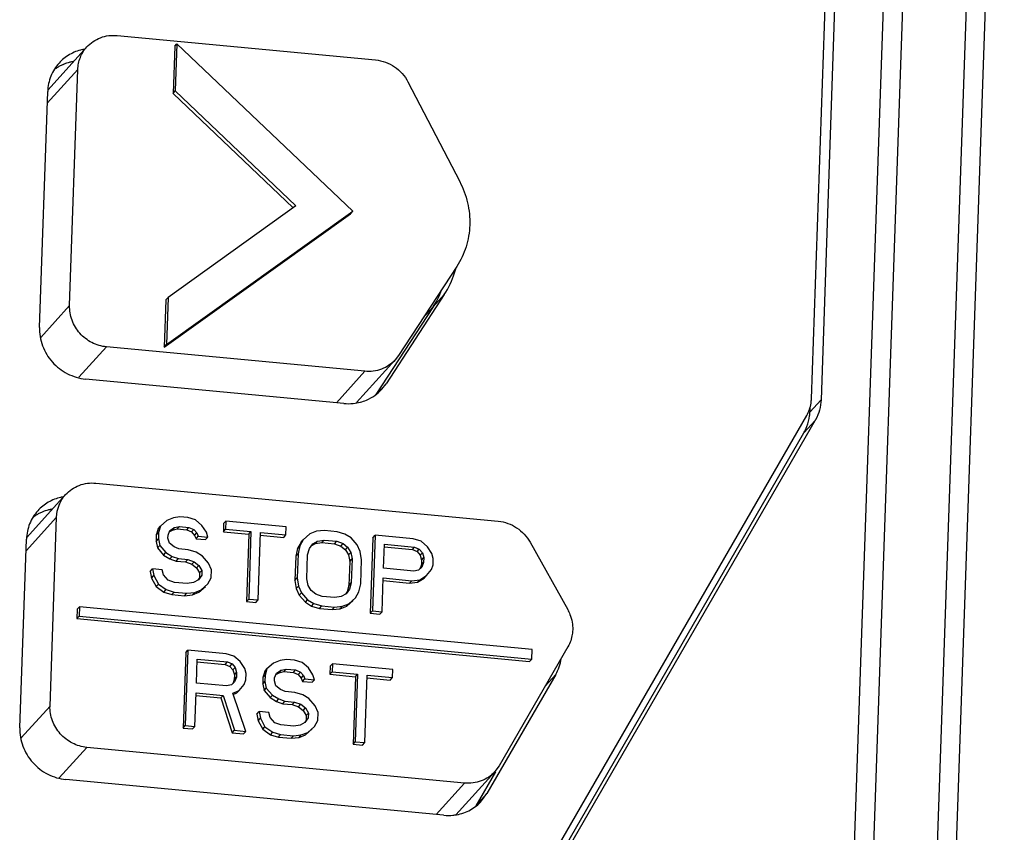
# Model space of a CAD drawing. Header units: millimetres. Extents: x -2787 to 4673, y -54 to 2046.
# Tile 24 of 124: x -1941 to -1921, y 305 to 322. Entities that reach past the tile are written whole.
import ezdxf

# ---------------------------------------------------------------- set-up
doc = ezdxf.new("R2010")
doc.units = ezdxf.units.MM
doc.header["$LTSCALE"] = 81.675
doc.layers.get('0').update_dxf_attribs({"linetype": 'CONTINUOUS'})
doc.layers.add('02___PRT_ALL_AXES', color=7, linetype='CONTINUOUS')

msp = doc.modelspace()

# ---------------------------------------------------------------- linework, layer by layer
at = {"color": 3}
for p, q in [((-1925.906, 253.529), (-1922.108, 363.376)), ((-1925.521, 253.386), (-1921.723, 363.232)), ((-1925.015, 313.897), (-1923.368, 361.549)), ((-1923.173, 361.531), (-1924.821, 313.878)), ((-1921.464, 333.312), (-1923.307, 280.003)), ((-1921.078, 333.169), (-1922.921, 279.86)), ((-1939.193, 321.314), (-1933.916, 320.815)), ((-1938.019, 321.096), (-1938.053, 320.132)), ((-1938.019, 321.096), (-1937.974, 321.146)), ((-1937.974, 321.146), (-1938.007, 320.183)), ((-1934.382, 317.724), (-1937.974, 321.146)), ((-1940.606, 320.205), (-1939.812, 321.081)), ((-1939.998, 320.617), (-1940.621, 319.93)), ((-1940.164, 315.801), (-1939.998, 320.617)), ((-1933.256, 320.366), (-1932.199, 318.333)), ((-1938.053, 320.132), (-1938.007, 320.183)), ((-1938.053, 320.132), (-1935.598, 317.794)), ((-1938.007, 320.183), (-1935.542, 317.834)), ((-1938.186, 315.003), (-1934.382, 317.724)), ((-1935.542, 317.834), (-1938.153, 315.966)), ((-1934.428, 317.674), (-1934.382, 317.724)), ((-1938.232, 314.952), (-1934.428, 317.674)), ((-1932.259, 316.599), (-1933.449, 314.778)), ((-1938.198, 315.916), (-1938.232, 314.952)), ((-1938.198, 315.916), (-1938.153, 315.966)), ((-1938.153, 315.966), (-1938.186, 315.003)), ((-1940.754, 315.15), (-1940.164, 315.801)), ((-1932.742, 315.771), (-1933.91, 313.985)), ((-1932.95, 315.541), (-1932.742, 315.771)), ((-1939.413, 314.956), (-1939.976, 314.335)), ((-1934.136, 314.457), (-1939.413, 314.956)), ((-1938.232, 314.952), (-1938.186, 315.003)), ((-1934.304, 313.821), (-1933.517, 314.69)), ((-1933.449, 314.778), (-1933.516, 314.691)), ((-1934.718, 313.815), (-1934.136, 314.457)), ((-1924.821, 313.878), (-1925.049, 313.626)), ((-1925.046, 313.718), (-1925.049, 313.626)), ((-1930.697, 303.882), (-1925.112, 313.555)), ((-1930.527, 303.778), (-1924.942, 313.451)), ((-1924.942, 313.451), (-1925.17, 313.199)), ((-1930.755, 303.526), (-1925.17, 313.199)), ((-1939.627, 312.174), (-1931.411, 311.396)), ((-1941.04, 311.064), (-1940.246, 311.94)), ((-1940.432, 311.477), (-1941.055, 310.789)), ((-1940.565, 307.623), (-1940.432, 311.477)), ((-1938.045, 311.466), (-1938.177, 311.413)), ((-1937.915, 311.486), (-1938.045, 311.466)), ((-1937.752, 311.471), (-1937.915, 311.486)), ((-1937.591, 311.423), (-1937.752, 311.471)), ((-1938.357, 311.243), (-1938.394, 311.115)), ((-1938.357, 311.243), (-1938.312, 311.294)), ((-1938.312, 311.294), (-1938.349, 311.166)), ((-1938.177, 311.413), (-1938.312, 311.294)), ((-1938.119, 311.21), (-1938.02, 311.266)), ((-1938.065, 311.216), (-1938.02, 311.266)), ((-1938.02, 311.266), (-1937.921, 311.29)), ((-1937.967, 311.239), (-1937.921, 311.29)), ((-1937.921, 311.29), (-1937.727, 311.271)), ((-1937.772, 311.221), (-1937.727, 311.271)), ((-1937.727, 311.271), (-1937.631, 311.229)), ((-1937.465, 311.312), (-1937.591, 311.423)), ((-1937.372, 311.172), (-1937.465, 311.312)), ((-1937.02, 311.347), (-1937.025, 311.183)), ((-1937.02, 311.347), (-1936.974, 311.397)), ((-1936.974, 311.397), (-1936.98, 311.233)), ((-1935.741, 311.281), (-1936.974, 311.397)), ((-1935.747, 311.117), (-1935.741, 311.281)), ((-1938.394, 311.115), (-1938.399, 310.984)), ((-1938.394, 311.115), (-1938.349, 311.166)), ((-1938.349, 311.166), (-1938.353, 311.034)), ((-1938.157, 311.049), (-1938.155, 311.114)), ((-1938.128, 310.947), (-1938.157, 311.049)), ((-1938.155, 311.114), (-1938.119, 311.21)), ((-1938.131, 311.179), (-1938.065, 311.216)), ((-1938.065, 311.216), (-1937.967, 311.239)), ((-1937.967, 311.239), (-1937.772, 311.221)), ((-1937.772, 311.221), (-1937.676, 311.179)), ((-1937.676, 311.179), (-1937.631, 311.229)), ((-1937.676, 311.179), (-1937.614, 311.107)), ((-1937.631, 311.229), (-1937.568, 311.157)), ((-1937.614, 311.107), (-1937.568, 311.157)), ((-1937.614, 311.107), (-1937.583, 311.038)), ((-1937.583, 311.038), (-1937.538, 311.089)), ((-1937.568, 311.157), (-1937.538, 311.089)), ((-1937.538, 311.089), (-1937.343, 311.07)), ((-1937.389, 311.02), (-1937.343, 311.07)), ((-1937.343, 311.07), (-1937.372, 311.172)), ((-1937.025, 311.183), (-1936.98, 311.233)), ((-1937.025, 311.183), (-1936.506, 311.134)), ((-1936.98, 311.233), (-1936.461, 311.184)), ((-1936.506, 311.134), (-1936.554, 309.757)), ((-1936.461, 311.184), (-1936.508, 309.807)), ((-1936.506, 311.134), (-1936.461, 311.184)), ((-1936.314, 309.789), (-1936.266, 311.166)), ((-1936.271, 311.112), (-1935.793, 311.066)), ((-1936.266, 311.166), (-1935.747, 311.117)), ((-1935.793, 311.066), (-1935.747, 311.117)), ((-1935.258, 311.136), (-1935.393, 311.017)), ((-1935.126, 311.19), (-1935.258, 311.136)), ((-1934.963, 311.207), (-1935.126, 311.19)), ((-1934.704, 311.183), (-1934.963, 311.207)), ((-1934.543, 311.134), (-1934.704, 311.183)), ((-1934.415, 311.056), (-1934.543, 311.134)), ((-1934.29, 310.913), (-1934.415, 311.056)), ((-1933.971, 311.058), (-1934.024, 309.517)), ((-1933.925, 311.109), (-1933.978, 309.567)), ((-1933.971, 311.058), (-1933.925, 311.109)), ((-1933.147, 311.035), (-1933.925, 311.109)), ((-1938.399, 310.984), (-1938.353, 311.034)), ((-1938.399, 310.984), (-1938.371, 310.85)), ((-1938.371, 310.85), (-1938.325, 310.9)), ((-1938.371, 310.85), (-1938.246, 310.706)), ((-1938.353, 311.034), (-1938.325, 310.9)), ((-1938.325, 310.9), (-1938.2, 310.757)), ((-1938.033, 310.873), (-1938.128, 310.947)), ((-1937.937, 310.831), (-1938.033, 310.873)), ((-1937.583, 311.038), (-1937.389, 311.02)), ((-1935.508, 310.842), (-1935.546, 310.681)), ((-1935.438, 310.967), (-1935.508, 310.842)), ((-1935.508, 310.842), (-1935.462, 310.892)), ((-1935.462, 310.892), (-1935.5, 310.731)), ((-1935.393, 311.017), (-1935.462, 310.892)), ((-1935.438, 310.967), (-1935.393, 311.017)), ((-1935.305, 310.713), (-1935.269, 310.841)), ((-1935.269, 310.841), (-1935.2, 310.933)), ((-1935.232, 310.891), (-1935.146, 310.939)), ((-1935.2, 310.933), (-1935.101, 310.99)), ((-1935.146, 310.939), (-1935.101, 310.99)), ((-1935.146, 310.939), (-1935.015, 310.96)), ((-1935.101, 310.99), (-1934.97, 311.01)), ((-1935.015, 310.96), (-1934.97, 311.01)), ((-1935.015, 310.96), (-1934.756, 310.935)), ((-1934.97, 311.01), (-1934.71, 310.986)), ((-1934.756, 310.935), (-1934.71, 310.986)), ((-1934.756, 310.935), (-1934.627, 310.89)), ((-1934.71, 310.986), (-1934.582, 310.941)), ((-1934.627, 310.89), (-1934.582, 310.941)), ((-1934.627, 310.89), (-1934.532, 310.815)), ((-1934.582, 310.941), (-1934.487, 310.866)), ((-1934.532, 310.815), (-1934.487, 310.866)), ((-1934.487, 310.866), (-1934.425, 310.761)), ((-1934.23, 310.776), (-1934.29, 310.913)), ((-1933.753, 310.435), (-1933.736, 310.926)), ((-1933.741, 310.872), (-1933.166, 310.818)), ((-1933.736, 310.926), (-1933.12, 310.868)), ((-1933.166, 310.818), (-1933.12, 310.868)), ((-1932.986, 310.987), (-1933.147, 311.035)), ((-1933.12, 310.868), (-1933.024, 310.826)), ((-1932.859, 310.876), (-1932.986, 310.987)), ((-1932.767, 310.736), (-1932.859, 310.876)), ((-1930.762, 310.969), (-1929.994, 309.593)), ((-1938.246, 310.706), (-1938.2, 310.757)), ((-1938.246, 310.706), (-1938.118, 310.628)), ((-1938.2, 310.757), (-1938.073, 310.679)), ((-1938.118, 310.628), (-1938.073, 310.679)), ((-1938.073, 310.679), (-1937.944, 310.634)), ((-1937.743, 310.812), (-1937.937, 310.831)), ((-1937.582, 310.764), (-1937.743, 310.812)), ((-1937.454, 310.686), (-1937.582, 310.764)), ((-1937.329, 310.543), (-1937.454, 310.686)), ((-1935.546, 310.681), (-1935.563, 310.189)), ((-1935.546, 310.681), (-1935.5, 310.731)), ((-1935.5, 310.731), (-1935.517, 310.24)), ((-1935.323, 310.221), (-1935.305, 310.713)), ((-1934.532, 310.815), (-1934.471, 310.711)), ((-1934.471, 310.711), (-1934.425, 310.761)), ((-1934.471, 310.711), (-1934.443, 310.577)), ((-1934.425, 310.761), (-1934.397, 310.627)), ((-1934.203, 310.609), (-1934.23, 310.776)), ((-1933.166, 310.818), (-1933.069, 310.776)), ((-1933.069, 310.776), (-1933.024, 310.826)), ((-1933.069, 310.776), (-1933.007, 310.704)), ((-1933.024, 310.826), (-1932.961, 310.754)), ((-1933.007, 310.704), (-1932.961, 310.754)), ((-1933.007, 310.704), (-1932.978, 310.603)), ((-1932.978, 310.603), (-1932.932, 310.653)), ((-1932.961, 310.754), (-1932.932, 310.653)), ((-1932.932, 310.653), (-1932.936, 310.555)), ((-1932.738, 310.635), (-1932.767, 310.736)), ((-1938.118, 310.628), (-1937.99, 310.583)), ((-1937.99, 310.583), (-1937.944, 310.634)), ((-1937.99, 310.583), (-1937.795, 310.565)), ((-1937.944, 310.634), (-1937.749, 310.615)), ((-1937.795, 310.565), (-1937.749, 310.615)), ((-1937.795, 310.565), (-1937.666, 310.52)), ((-1937.749, 310.615), (-1937.621, 310.57)), ((-1937.666, 310.52), (-1937.621, 310.57)), ((-1937.666, 310.52), (-1937.571, 310.445)), ((-1937.621, 310.57), (-1937.526, 310.495)), ((-1937.571, 310.445), (-1937.526, 310.495)), ((-1937.571, 310.445), (-1937.51, 310.341)), ((-1937.526, 310.495), (-1937.464, 310.391)), ((-1937.269, 310.405), (-1937.329, 310.543)), ((-1934.443, 310.577), (-1934.46, 310.085)), ((-1934.443, 310.577), (-1934.397, 310.627)), ((-1934.397, 310.627), (-1934.414, 310.135)), ((-1934.22, 310.117), (-1934.203, 310.609)), ((-1932.971, 310.459), (-1933.039, 310.4)), ((-1932.981, 310.504), (-1933.011, 310.424)), ((-1932.978, 310.603), (-1932.981, 310.504)), ((-1932.981, 310.504), (-1932.936, 310.555)), ((-1932.936, 310.555), (-1932.971, 310.459)), ((-1932.778, 310.408), (-1932.742, 310.503)), ((-1932.742, 310.503), (-1932.738, 310.635)), ((-1938.518, 310.37), (-1938.472, 310.421)), ((-1938.518, 310.37), (-1938.49, 310.236)), ((-1938.49, 310.236), (-1938.444, 310.286)), ((-1938.277, 310.402), (-1938.472, 310.421)), ((-1938.472, 310.421), (-1938.444, 310.286)), ((-1938.444, 310.286), (-1938.352, 310.113)), ((-1938.248, 310.301), (-1938.277, 310.402)), ((-1938.154, 310.193), (-1938.248, 310.301)), ((-1937.513, 310.242), (-1937.541, 310.204)), ((-1937.468, 310.293), (-1937.536, 310.2)), ((-1937.51, 310.341), (-1937.513, 310.242)), ((-1937.51, 310.341), (-1937.464, 310.391)), ((-1937.464, 310.391), (-1937.468, 310.293)), ((-1937.344, 310.116), (-1937.274, 310.241)), ((-1937.274, 310.241), (-1937.269, 310.405)), ((-1935.563, 310.189), (-1935.517, 310.24)), ((-1935.517, 310.24), (-1935.49, 310.072)), ((-1933.784, 309.549), (-1933.76, 310.238)), ((-1933.76, 310.238), (-1933.176, 310.182)), ((-1933.137, 310.376), (-1933.753, 310.435)), ((-1933.039, 310.4), (-1933.137, 310.376)), ((-1933.013, 310.2), (-1932.88, 310.286)), ((-1932.925, 310.236), (-1932.88, 310.286)), ((-1932.88, 310.286), (-1932.778, 310.408)), ((-1938.49, 310.236), (-1938.398, 310.063)), ((-1938.398, 310.063), (-1938.352, 310.113)), ((-1938.398, 310.063), (-1938.239, 309.949)), ((-1938.352, 310.113), (-1938.194, 309.999)), ((-1938.026, 310.148), (-1938.154, 310.193)), ((-1937.766, 310.123), (-1938.026, 310.148)), ((-1937.636, 310.144), (-1937.766, 310.123)), ((-1937.536, 310.2), (-1937.636, 310.144)), ((-1937.524, 309.947), (-1937.389, 310.066)), ((-1937.478, 309.997), (-1937.344, 310.116)), ((-1935.563, 310.189), (-1935.536, 310.022)), ((-1935.536, 310.022), (-1935.49, 310.072)), ((-1935.49, 310.072), (-1935.43, 309.935)), ((-1935.295, 310.087), (-1935.323, 310.221)), ((-1935.233, 309.982), (-1935.295, 310.087)), ((-1934.46, 310.085), (-1934.497, 309.957)), ((-1934.46, 310.085), (-1934.414, 310.135)), ((-1934.414, 310.135), (-1934.451, 310.007)), ((-1934.258, 309.956), (-1934.22, 310.117)), ((-1933.765, 310.184), (-1933.222, 310.132)), ((-1933.222, 310.132), (-1933.176, 310.182)), ((-1933.222, 310.132), (-1933.059, 310.15)), ((-1933.176, 310.182), (-1933.013, 310.2)), ((-1933.059, 310.15), (-1932.925, 310.236)), ((-1933.059, 310.15), (-1933.013, 310.2)), ((-1938.239, 309.949), (-1938.194, 309.999)), ((-1938.239, 309.949), (-1938.078, 309.901)), ((-1938.194, 309.999), (-1938.033, 309.951)), ((-1938.078, 309.901), (-1938.033, 309.951)), ((-1938.078, 309.901), (-1937.819, 309.876)), ((-1938.033, 309.951), (-1937.773, 309.927)), ((-1937.819, 309.876), (-1937.773, 309.927)), ((-1937.819, 309.876), (-1937.656, 309.894)), ((-1937.773, 309.927), (-1937.61, 309.944)), ((-1937.656, 309.894), (-1937.524, 309.947)), ((-1937.656, 309.894), (-1937.61, 309.944)), ((-1937.61, 309.944), (-1937.478, 309.997)), ((-1937.524, 309.947), (-1937.478, 309.997)), ((-1935.536, 310.022), (-1935.476, 309.885)), ((-1935.476, 309.885), (-1935.43, 309.935)), ((-1935.476, 309.885), (-1935.35, 309.741)), ((-1935.43, 309.935), (-1935.305, 309.792)), ((-1935.138, 309.908), (-1935.233, 309.982)), ((-1935.01, 309.862), (-1935.138, 309.908)), ((-1934.75, 309.838), (-1935.01, 309.862)), ((-1934.619, 309.858), (-1934.75, 309.838)), ((-1934.52, 309.915), (-1934.619, 309.858)), ((-1934.497, 309.957), (-1934.525, 309.919)), ((-1934.451, 310.007), (-1934.52, 309.915)), ((-1934.327, 309.831), (-1934.258, 309.956)), ((-1940.009, 309.6), (-1939.963, 309.651)), ((-1939.963, 309.651), (-1939.97, 309.458)), ((-1930.719, 308.776), (-1939.963, 309.651)), ((-1936.554, 309.757), (-1936.508, 309.807)), ((-1936.554, 309.757), (-1936.359, 309.738)), ((-1936.508, 309.807), (-1936.314, 309.789)), ((-1936.359, 309.738), (-1936.314, 309.789)), ((-1935.35, 309.741), (-1935.305, 309.792)), ((-1935.35, 309.741), (-1935.223, 309.663)), ((-1935.305, 309.792), (-1935.177, 309.714)), ((-1935.223, 309.663), (-1935.177, 309.714)), ((-1935.223, 309.663), (-1935.062, 309.615)), ((-1935.177, 309.714), (-1935.016, 309.666)), ((-1935.062, 309.615), (-1935.016, 309.666)), ((-1935.016, 309.666), (-1934.757, 309.641)), ((-1934.802, 309.591), (-1934.757, 309.641)), ((-1934.757, 309.641), (-1934.594, 309.659)), ((-1934.639, 309.608), (-1934.507, 309.662)), ((-1934.639, 309.608), (-1934.594, 309.659)), ((-1934.594, 309.659), (-1934.462, 309.712)), ((-1934.507, 309.662), (-1934.373, 309.78)), ((-1934.507, 309.662), (-1934.462, 309.712)), ((-1934.462, 309.712), (-1934.327, 309.831)), ((-1940.009, 309.6), (-1940.015, 309.408)), ((-1940.015, 309.408), (-1939.97, 309.458)), ((-1939.97, 309.458), (-1930.726, 308.583)), ((-1935.062, 309.615), (-1934.802, 309.591)), ((-1934.802, 309.591), (-1934.639, 309.608)), ((-1934.024, 309.517), (-1933.978, 309.567)), ((-1934.024, 309.517), (-1933.829, 309.499)), ((-1933.978, 309.567), (-1933.784, 309.549)), ((-1933.829, 309.499), (-1933.784, 309.549)), ((-1940.015, 309.408), (-1930.772, 308.533)), ((-1929.989, 308.834), (-1931.392, 306.404)), ((-1937.794, 308.714), (-1937.847, 307.173)), ((-1937.748, 308.764), (-1937.802, 307.223)), ((-1937.794, 308.714), (-1937.748, 308.764)), ((-1936.97, 308.691), (-1937.748, 308.764)), ((-1936.809, 308.643), (-1936.97, 308.691)), ((-1936.683, 308.532), (-1936.809, 308.643)), ((-1930.726, 308.583), (-1930.719, 308.776)), ((-1937.576, 308.09), (-1937.559, 308.582)), ((-1937.564, 308.528), (-1936.989, 308.473)), ((-1937.559, 308.582), (-1936.943, 308.524)), ((-1936.989, 308.473), (-1936.943, 308.524)), ((-1936.989, 308.473), (-1936.893, 308.431)), ((-1936.943, 308.524), (-1936.847, 308.482)), ((-1936.893, 308.431), (-1936.847, 308.482)), ((-1936.893, 308.431), (-1936.83, 308.36)), ((-1936.847, 308.482), (-1936.784, 308.41)), ((-1936.59, 308.392), (-1936.683, 308.532)), ((-1936, 308.5), (-1936.135, 308.381)), ((-1935.868, 308.554), (-1936, 308.5)), ((-1935.737, 308.574), (-1935.868, 308.554)), ((-1935.575, 308.559), (-1935.737, 308.574)), ((-1935.414, 308.511), (-1935.575, 308.559)), ((-1935.288, 308.4), (-1935.414, 308.511)), ((-1934.842, 308.435), (-1934.848, 308.271)), ((-1934.842, 308.435), (-1934.797, 308.485)), ((-1934.797, 308.485), (-1934.802, 308.321)), ((-1933.564, 308.368), (-1934.797, 308.485)), ((-1930.772, 308.533), (-1930.726, 308.583)), ((-1936.83, 308.36), (-1936.784, 308.41)), ((-1936.83, 308.36), (-1936.801, 308.258)), ((-1936.801, 308.258), (-1936.804, 308.16)), ((-1936.801, 308.258), (-1936.755, 308.309)), ((-1936.784, 308.41), (-1936.755, 308.309)), ((-1936.755, 308.309), (-1936.759, 308.21)), ((-1936.561, 308.29), (-1936.59, 308.392)), ((-1936.565, 308.159), (-1936.561, 308.29)), ((-1936.18, 308.331), (-1936.217, 308.203)), ((-1936.217, 308.203), (-1936.172, 308.253)), ((-1936.18, 308.331), (-1936.135, 308.381)), ((-1936.172, 308.253), (-1936.176, 308.122)), ((-1936.135, 308.381), (-1936.172, 308.253)), ((-1935.978, 308.202), (-1935.942, 308.297)), ((-1935.954, 308.266), (-1935.888, 308.303)), ((-1935.942, 308.297), (-1935.843, 308.354)), ((-1935.888, 308.303), (-1935.843, 308.354)), ((-1935.888, 308.303), (-1935.79, 308.327)), ((-1935.843, 308.354), (-1935.744, 308.377)), ((-1935.79, 308.327), (-1935.744, 308.377)), ((-1935.79, 308.327), (-1935.595, 308.309)), ((-1935.744, 308.377), (-1935.55, 308.359)), ((-1935.595, 308.309), (-1935.55, 308.359)), ((-1935.595, 308.309), (-1935.499, 308.267)), ((-1935.55, 308.359), (-1935.453, 308.317)), ((-1935.499, 308.267), (-1935.453, 308.317)), ((-1935.499, 308.267), (-1935.436, 308.195)), ((-1935.453, 308.317), (-1935.391, 308.245)), ((-1935.436, 308.195), (-1935.391, 308.245)), ((-1935.391, 308.245), (-1935.361, 308.177)), ((-1935.195, 308.26), (-1935.288, 308.4)), ((-1935.166, 308.158), (-1935.195, 308.26)), ((-1934.848, 308.271), (-1934.802, 308.321)), ((-1934.848, 308.271), (-1934.329, 308.222)), ((-1934.802, 308.321), (-1934.284, 308.272)), ((-1934.284, 308.272), (-1934.331, 306.895)), ((-1934.329, 308.222), (-1934.284, 308.272)), ((-1934.137, 306.876), (-1934.089, 308.254)), ((-1934.089, 308.254), (-1933.57, 308.205)), ((-1933.57, 308.205), (-1933.564, 308.368)), ((-1936.96, 308.032), (-1937.576, 308.09)), ((-1936.862, 308.055), (-1936.96, 308.032)), ((-1936.795, 308.115), (-1936.862, 308.055)), ((-1936.804, 308.16), (-1936.835, 308.079)), ((-1936.804, 308.16), (-1936.759, 308.21)), ((-1936.759, 308.21), (-1936.795, 308.115)), ((-1936.703, 307.942), (-1936.601, 308.064)), ((-1936.601, 308.064), (-1936.565, 308.159)), ((-1936.217, 308.203), (-1936.222, 308.072)), ((-1936.222, 308.072), (-1936.176, 308.122)), ((-1936.222, 308.072), (-1936.194, 307.938)), ((-1936.176, 308.122), (-1936.148, 307.988)), ((-1935.98, 308.137), (-1935.978, 308.202)), ((-1935.951, 308.035), (-1935.98, 308.137)), ((-1935.856, 307.96), (-1935.951, 308.035)), ((-1935.436, 308.195), (-1935.406, 308.126)), ((-1935.406, 308.126), (-1935.361, 308.177)), ((-1935.406, 308.126), (-1935.212, 308.108)), ((-1935.361, 308.177), (-1935.166, 308.158)), ((-1935.212, 308.108), (-1935.166, 308.158)), ((-1934.329, 308.222), (-1934.377, 306.844)), ((-1934.094, 308.199), (-1933.616, 308.154)), ((-1933.616, 308.154), (-1933.57, 308.205)), ((-1937.607, 307.205), (-1937.583, 307.893)), ((-1937.588, 307.839), (-1937.077, 307.791)), ((-1937.583, 307.893), (-1937.032, 307.841)), ((-1937.077, 307.791), (-1937.032, 307.841)), ((-1937.032, 307.841), (-1936.796, 307.128)), ((-1936.835, 307.888), (-1936.703, 307.942)), ((-1936.569, 307.106), (-1936.835, 307.888)), ((-1936.824, 307.861), (-1936.749, 307.891)), ((-1936.749, 307.891), (-1936.703, 307.942)), ((-1936.194, 307.938), (-1936.148, 307.988)), ((-1936.194, 307.938), (-1936.069, 307.794)), ((-1936.148, 307.988), (-1936.023, 307.844)), ((-1936.069, 307.794), (-1936.023, 307.844)), ((-1936.023, 307.844), (-1935.895, 307.767)), ((-1935.76, 307.918), (-1935.856, 307.96)), ((-1935.565, 307.9), (-1935.76, 307.918)), ((-1935.404, 307.852), (-1935.565, 307.9)), ((-1935.277, 307.774), (-1935.404, 307.852)), ((-1941.154, 306.973), (-1940.565, 307.623)), ((-1937.077, 307.791), (-1936.842, 307.078)), ((-1936.069, 307.794), (-1935.941, 307.716)), ((-1935.941, 307.716), (-1935.895, 307.767)), ((-1935.941, 307.716), (-1935.813, 307.671)), ((-1935.895, 307.767), (-1935.767, 307.721)), ((-1935.813, 307.671), (-1935.767, 307.721)), ((-1935.813, 307.671), (-1935.618, 307.653)), ((-1935.767, 307.721), (-1935.572, 307.703)), ((-1935.618, 307.653), (-1935.572, 307.703)), ((-1935.618, 307.653), (-1935.489, 307.608)), ((-1935.572, 307.703), (-1935.444, 307.658)), ((-1935.489, 307.608), (-1935.444, 307.658)), ((-1935.444, 307.658), (-1935.349, 307.583)), ((-1935.152, 307.63), (-1935.277, 307.774)), ((-1935.091, 307.493), (-1935.152, 307.63)), ((-1936.341, 307.458), (-1936.295, 307.508)), ((-1936.341, 307.458), (-1936.313, 307.324)), ((-1936.1, 307.49), (-1936.295, 307.508)), ((-1936.295, 307.508), (-1936.267, 307.374)), ((-1936.071, 307.388), (-1936.1, 307.49)), ((-1935.489, 307.608), (-1935.394, 307.533)), ((-1935.394, 307.533), (-1935.349, 307.583)), ((-1935.394, 307.533), (-1935.333, 307.428)), ((-1935.349, 307.583), (-1935.287, 307.479)), ((-1935.333, 307.428), (-1935.336, 307.33)), ((-1935.333, 307.428), (-1935.287, 307.479)), ((-1935.287, 307.479), (-1935.291, 307.38)), ((-1935.097, 307.329), (-1935.091, 307.493)), ((-1937.847, 307.173), (-1937.802, 307.223)), ((-1937.802, 307.223), (-1937.607, 307.205)), ((-1936.313, 307.324), (-1936.267, 307.374)), ((-1936.313, 307.324), (-1936.221, 307.15)), ((-1936.267, 307.374), (-1936.175, 307.201)), ((-1935.977, 307.281), (-1936.071, 307.388)), ((-1935.849, 307.236), (-1935.977, 307.281)), ((-1935.589, 307.211), (-1935.849, 307.236)), ((-1935.458, 307.232), (-1935.589, 307.211)), ((-1935.359, 307.288), (-1935.458, 307.232)), ((-1935.336, 307.33), (-1935.364, 307.292)), ((-1935.291, 307.38), (-1935.359, 307.288)), ((-1935.167, 307.204), (-1935.097, 307.329)), ((-1937.847, 307.173), (-1937.653, 307.154)), ((-1937.653, 307.154), (-1937.607, 307.205)), ((-1936.842, 307.078), (-1936.796, 307.128)), ((-1936.842, 307.078), (-1936.615, 307.056)), ((-1936.796, 307.128), (-1936.569, 307.106)), ((-1936.615, 307.056), (-1936.569, 307.106)), ((-1936.221, 307.15), (-1936.175, 307.201)), ((-1936.221, 307.15), (-1936.062, 307.037)), ((-1936.175, 307.201), (-1936.017, 307.087)), ((-1936.062, 307.037), (-1936.017, 307.087)), ((-1936.062, 307.037), (-1935.901, 306.989)), ((-1936.017, 307.087), (-1935.856, 307.039)), ((-1935.901, 306.989), (-1935.856, 307.039)), ((-1935.856, 307.039), (-1935.596, 307.014)), ((-1935.596, 307.014), (-1935.433, 307.032)), ((-1935.478, 306.981), (-1935.346, 307.035)), ((-1935.478, 306.981), (-1935.433, 307.032)), ((-1935.433, 307.032), (-1935.301, 307.085)), ((-1935.346, 307.035), (-1935.212, 307.154)), ((-1935.346, 307.035), (-1935.301, 307.085)), ((-1935.301, 307.085), (-1935.167, 307.204)), ((-1935.901, 306.989), (-1935.642, 306.964)), ((-1935.642, 306.964), (-1935.596, 307.014)), ((-1935.642, 306.964), (-1935.478, 306.981)), ((-1934.377, 306.844), (-1934.331, 306.895)), ((-1934.377, 306.844), (-1934.182, 306.826)), ((-1934.331, 306.895), (-1934.137, 306.876)), ((-1934.182, 306.826), (-1934.137, 306.876)), ((-1939.813, 306.779), (-1940.377, 306.157)), ((-1932.1, 306.049), (-1939.813, 306.779)), ((-1932.277, 305.403), (-1931.481, 306.282)), ((-1931.47, 306.277), (-1931.87, 305.585)), ((-1931.392, 306.404), (-1931.48, 306.283)), ((-1932.681, 305.407), (-1932.1, 306.049))]:
    msp.add_line(p, q, dxfattribs=at)
for centre, radius, start, end in [((-1939.946, 319.896), 0.897, 117.3222, 121.3718), ((-1939.935, 319.873), 0.922, 102.6297, 117.2609), ((-1939.932, 319.857), 0.938, 99.7238, 102.6301), ((-1939.948, 319.9), 0.892, 121.3792, 125.9235), ((-1934.246, 316.753), 1.796, 326.8665, 338.1358), ((-1925.973, 313.656), 0.924, 339.5403, 353.2813), ((-1925.994, 313.659), 0.946, 353.2658, 358.0218), ((-1925.712, 313.896), 0.89, 330.0012, 331.3672), ((-1925.95, 313.649), 0.9, 330.0233, 339.4776), ((-1940.382, 310.759), 0.892, 121.3792, 125.9235), ((-1940.38, 310.755), 0.897, 117.3222, 121.3718), ((-1940.369, 310.732), 0.922, 102.6297, 117.2609), ((-1940.366, 310.717), 0.938, 99.7238, 102.6301)]:
    msp.add_arc(centre, radius, start, end, dxfattribs=at)
for points, knots in [([(-1939.812, 321.081), (-1939.737, 321.164), (-1939.541, 321.297), (-1939.307, 321.325), (-1939.193, 321.314)], [0, 0, 0, 0, 0.494572, 1, 1, 1, 1]), ([(-1939.998, 320.617), (-1939.995, 320.702), (-1939.96, 320.872), (-1939.869, 321.019), (-1939.812, 321.081)], [0, 0, 0, 0, 0.503349, 1, 1, 1, 1]), ([(-1933.916, 320.815), (-1933.78, 320.802), (-1933.51, 320.703), (-1933.319, 320.488), (-1933.256, 320.366)], [0, 0, 0, 0, 0.497872, 1, 1, 1, 1]), ([(-1932.199, 318.333), (-1932.127, 318.196), (-1932.019, 317.905), (-1931.989, 317.596), (-1931.994, 317.444)], [0, 0, 0, 0, 0.503733, 1, 1, 1, 1]), ([(-1931.994, 317.444), (-1931.999, 317.294), (-1932.049, 316.996), (-1932.178, 316.723), (-1932.259, 316.599)], [0, 0, 0, 0, 0.503023, 1, 1, 1, 1]), ([(-1939.413, 314.956), (-1939.515, 314.966), (-1939.719, 315.026), (-1939.969, 315.221), (-1940.133, 315.491), (-1940.168, 315.699), (-1940.164, 315.801)], [0, 0, 0, 0, 0.249625, 0.502184, 0.753478, 1, 1, 1, 1]), ([(-1933.516, 314.691), (-1933.592, 314.608), (-1933.788, 314.475), (-1934.022, 314.446), (-1934.136, 314.457)], [0, 0, 0, 0, 0.494622, 1, 1, 1, 1]), ([(-1925.112, 313.555), (-1925.068, 313.632), (-1925.028, 313.748), (-1925.017, 313.867), (-1925.015, 313.897)], [0, 0, 0, 0, 0.746823, 1, 1, 1, 1]), ([(-1940.246, 311.94), (-1940.171, 312.023), (-1939.975, 312.156), (-1939.741, 312.184), (-1939.627, 312.174)], [0, 0, 0, 0, 0.494572, 1, 1, 1, 1]), ([(-1940.432, 311.477), (-1940.429, 311.562), (-1940.394, 311.731), (-1940.303, 311.878), (-1940.246, 311.94)], [0, 0, 0, 0, 0.503349, 1, 1, 1, 1]), ([(-1931.411, 311.396), (-1931.279, 311.384), (-1931.017, 311.29), (-1930.828, 311.086), (-1930.762, 310.969)], [0, 0, 0, 0, 0.497719, 1, 1, 1, 1]), ([(-1929.994, 309.593), (-1929.977, 309.561), (-1929.915, 309.431), (-1929.888, 309.284), (-1929.892, 309.176)], [0, 0, 0, 0, 0.25393, 1, 1, 1, 1]), ([(-1929.892, 309.176), (-1929.893, 309.146), (-1929.904, 309.027), (-1929.944, 308.911), (-1929.989, 308.834)], [0, 0, 0, 0, 0.253177, 1, 1, 1, 1]), ([(-1939.813, 306.779), (-1939.916, 306.789), (-1940.119, 306.849), (-1940.37, 307.044), (-1940.534, 307.314), (-1940.569, 307.522), (-1940.565, 307.623)], [0, 0, 0, 0, 0.249625, 0.502184, 0.753478, 1, 1, 1, 1]), ([(-1931.48, 306.283), (-1931.555, 306.2), (-1931.751, 306.067), (-1931.986, 306.038), (-1932.1, 306.049)], [0, 0, 0, 0, 0.49459, 1, 1, 1, 1])]:
    msp.add_open_spline(points, degree=3, knots=knots, dxfattribs=at)
msp.add_open_spline([(-1924.821, 313.878), (-1924.826, 313.737), (-1924.864, 313.593), (-1924.932, 313.469)], degree=3, dxfattribs=at)
at = {"layer": '02___PRT_ALL_AXES', "color": 3}
for p, q in [((-1940.779, 315.355), (-1940.612, 320.172)), ((-1932.513, 316.023), (-1933.704, 314.203)), ((-1932.742, 315.771), (-1932.513, 316.023)), ((-1932.742, 315.771), (-1933.91, 313.985)), ((-1934.563, 313.801), (-1939.839, 314.3)), ((-1933.864, 314.025), (-1933.795, 314.102)), ((-1933.787, 314.094), (-1933.704, 314.203)), ((-1941.18, 307.178), (-1941.047, 311.032)), ((-1930.238, 308.267), (-1931.642, 305.837)), ((-1930.453, 308.03), (-1930.238, 308.267)), ((-1931.47, 306.277), (-1931.87, 305.585)), ((-1932.527, 305.393), (-1940.24, 306.123)), ((-1931.865, 305.59), (-1931.642, 305.837)), ((-1931.752, 305.685), (-1931.642, 305.837))]:
    msp.add_line(p, q, dxfattribs=at)
for centre, radius, start, end in [((-1939.703, 320.109), 0.938, 99.7238, 102.6301), ((-1939.946, 319.896), 0.897, 117.3222, 121.3718), ((-1939.948, 319.9), 0.892, 121.3792, 125.9235), ((-1934.041, 317.014), 1.821, 342.6005, 345.2332), ((-1934.027, 317.009), 1.806, 326.9002, 342.6006), ((-1934.246, 316.753), 1.796, 326.8665, 338.1358), ((-1934.471, 314.774), 0.978, 264.6042, 275.7124), ((-1934.468, 314.746), 0.95, 275.6978, 284.6222), ((-1940.137, 310.969), 0.938, 99.7238, 102.6301), ((-1940.382, 310.759), 0.892, 121.3792, 125.9235), ((-1940.38, 310.755), 0.897, 117.3222, 121.3718), ((-1932.434, 306.367), 0.979, 264.5881, 275.7841), ((-1932.432, 306.339), 0.95, 275.807, 280.3385)]:
    msp.add_arc(centre, radius, start, end, dxfattribs=at)
for points, knots in [([(-1939.908, 321.025), (-1939.999, 321.005), (-1940.173, 320.937), (-1940.319, 320.82), (-1940.38, 320.752)], [0, 0, 0, 0, 0.502575, 1, 1, 1, 1]), ([(-1940.38, 320.752), (-1940.451, 320.674), (-1940.565, 320.49), (-1940.609, 320.279), (-1940.612, 320.172)], [0, 0, 0, 0, 0.496671, 1, 1, 1, 1]), ([(-1940.779, 315.355), (-1940.783, 315.229), (-1940.74, 314.968), (-1940.535, 314.631), (-1940.222, 314.388), (-1939.967, 314.312), (-1939.839, 314.3)], [0, 0, 0, 0, 0.246532, 0.497816, 0.750365, 1, 1, 1, 1]), ([(-1934.228, 313.827), (-1934.186, 313.838), (-1934.021, 313.894), (-1933.874, 313.998), (-1933.787, 314.094)], [0, 0, 0, 0, 0.253203, 1, 1, 1, 1]), ([(-1940.342, 311.884), (-1940.433, 311.864), (-1940.607, 311.796), (-1940.753, 311.679), (-1940.814, 311.611)], [0, 0, 0, 0, 0.502575, 1, 1, 1, 1]), ([(-1940.814, 311.611), (-1940.885, 311.533), (-1940.999, 311.35), (-1941.043, 311.138), (-1941.047, 311.032)], [0, 0, 0, 0, 0.496671, 1, 1, 1, 1]), ([(-1941.18, 307.178), (-1941.184, 307.051), (-1941.141, 306.791), (-1940.936, 306.453), (-1940.623, 306.21), (-1940.368, 306.135), (-1940.24, 306.123)], [0, 0, 0, 0, 0.246532, 0.497816, 0.750365, 1, 1, 1, 1]), ([(-1932.261, 305.404), (-1932.164, 305.422), (-1931.975, 305.488), (-1931.817, 305.613), (-1931.752, 305.685)], [0, 0, 0, 0, 0.502808, 1, 1, 1, 1])]:
    msp.add_open_spline(points, degree=3, knots=knots, dxfattribs=at)
for points in [[(-1940.09, 320.782), (-1940.183, 320.766), (-1940.274, 320.736), (-1940.357, 320.693)], [(-1940.524, 311.641), (-1940.617, 311.625), (-1940.708, 311.595), (-1940.792, 311.552)], [(-1930.238, 308.267), (-1930.182, 308.365), (-1930.143, 308.477), (-1930.127, 308.589)]]:
    msp.add_open_spline(points, degree=3, dxfattribs=at)

doc.saveas('drawing.dxf')
